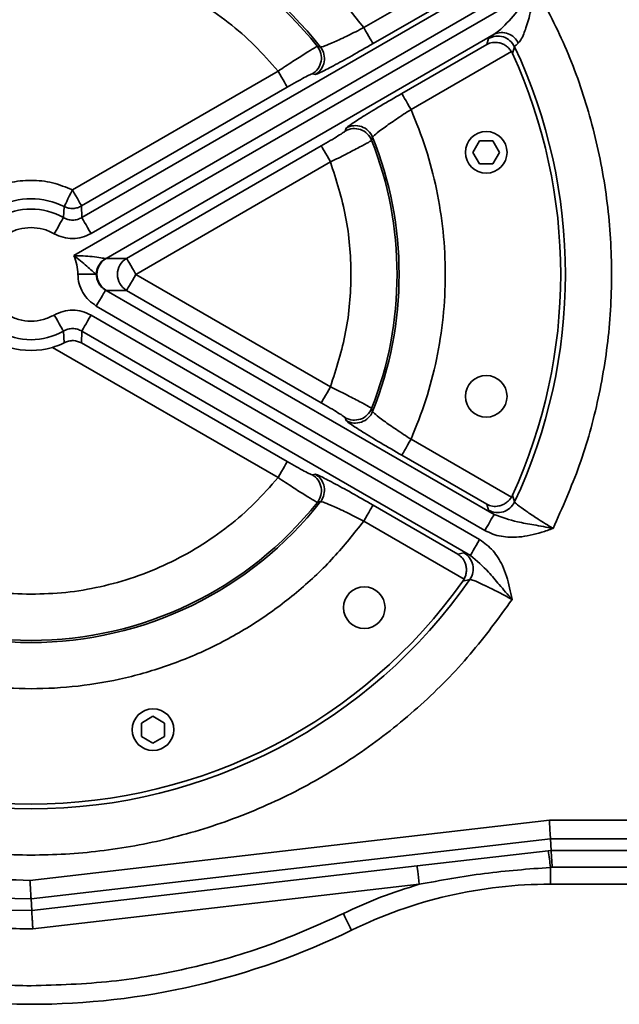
# Model space of a CAD drawing. Header units: millimetres. Extents: x 5 to 517, y 5 to 292.
# Tile 82 of 98: x 201 to 207, y 233 to 244. Entities that reach past the tile are written whole.
import ezdxf

# ---------------------------------------------------------------- set-up
doc = ezdxf.new("R2010")
doc.units = ezdxf.units.MM

msp = doc.modelspace()

# ---------------------------------------------------------------- linework, layer by layer
at = {"color": 7, "linetype": 'Continuous', "lineweight": 35}
for p, q in [((205.5718, 244.6695), (204.4859, 244.0425)), ((206.3539, 244.4651), (201.3492, 241.5756)), ((205.6395, 244.4147), (201.4345, 241.987)), ((205.5051, 244.4002), (204.5858, 243.8694)), ((201.5344, 241.8139), (205.7394, 244.2416)), ((201.6979, 241.5461), (205.8962, 243.97)), ((204.8972, 243.3302), (205.8165, 243.8609)), ((205.8165, 243.8609), (205.8363, 243.9238)), ((203.9837, 243.8397), (204.0179, 243.8322)), ((206.083, 243.784), (204.9971, 243.1571)), ((206.0951, 243.7616), (206.083, 243.784)), ((206.0951, 243.7616), (206.1171, 243.8358)), ((201.3322, 242.2863), (203.5581, 243.5714)), ((203.9606, 243.5357), (203.9273, 243.5421)), ((203.658, 243.3983), (201.4322, 242.1132)), ((204.2844, 242.9235), (204.2955, 242.9556)), ((204.581, 242.8569), (204.5703, 242.8236)), ((205.6664, 242.693), (205.7386, 242.818)), ((205.7386, 242.818), (205.8829, 242.818)), ((205.8829, 242.818), (205.9551, 242.693)), ((201.9188, 241.5461), (204.0252, 242.7622)), ((205.7386, 242.568), (205.6664, 242.693)), ((205.9551, 242.693), (205.8829, 242.568)), ((204.1252, 242.5891), (202.0188, 241.373)), ((205.8829, 242.568), (205.7386, 242.568)), ((201.2353, 241.9865), (201.2442, 242.1068)), ((201.4322, 242.1132), (201.4345, 241.987)), ((201.6979, 241.5461), (201.9188, 241.5461)), ((201.5908, 241.3732), (201.5847, 241.376)), ((202.0188, 241.373), (204.1252, 240.1569)), ((201.6979, 241.1999), (201.6901, 241.2018)), ((205.8962, 238.776), (201.6979, 241.1999)), ((201.9188, 241.1999), (201.6979, 241.1999)), ((204.0252, 239.9838), (201.9188, 241.1999)), ((201.5913, 241.0306), (205.7963, 238.6029)), ((205.7394, 238.5044), (201.5344, 240.9321)), ((201.2446, 240.633), (201.2353, 240.7595)), ((201.4345, 240.759), (201.4322, 240.6328)), ((201.4345, 240.759), (205.6395, 238.3313)), ((203.5581, 239.1746), (201.1187, 240.583)), ((201.4322, 240.6328), (203.658, 239.3477)), ((204.5703, 239.9224), (204.581, 239.8891)), ((204.2955, 239.7904), (204.2844, 239.8225)), ((206.083, 238.962), (204.9971, 239.5889)), ((205.8165, 238.8851), (204.8972, 239.4158)), ((203.9273, 239.2039), (203.9606, 239.2103)), ((206.083, 238.962), (206.0951, 238.9844)), ((206.1171, 238.9102), (206.0951, 238.9844)), ((204.0179, 238.9138), (203.9837, 238.9063)), ((204.5858, 238.8766), (205.5051, 238.3458)), ((205.8363, 238.8222), (205.8165, 238.8851)), ((205.5718, 238.0765), (204.4859, 238.7035)), ((205.5051, 238.3458), (205.5695, 238.36)), ((205.5584, 238.0549), (205.5718, 238.0765)), ((205.5584, 238.0549), (205.6337, 238.0729)), ((202.0795, 236.5189), (202.2045, 236.5911)), ((202.0795, 236.3746), (202.0795, 236.5189)), ((202.2045, 236.5911), (202.3295, 236.5189)), ((202.3295, 236.5189), (202.3295, 236.3746)), ((202.2045, 236.3024), (202.0795, 236.3746)), ((202.3295, 236.3746), (202.2045, 236.3024)), ((206.4939, 235.4661), (200.8735, 234.8161)), ((210.1202, 235.4661), (206.4939, 235.4661)), ((200.885, 234.6163), (206.5054, 235.2663)), ((232.9012, 235.2663), (206.5054, 235.2663)), ((206.5054, 235.2663), (206.5127, 235.14)), ((205.0619, 234.9723), (206.4821, 235.1365)), ((206.4821, 235.1365), (206.5127, 235.14)), ((206.5127, 235.14), (206.5127, 235.14)), ((200.8923, 234.4901), (205.0619, 234.9723)), ((206.5244, 234.9577), (206.5051, 234.9566)), ((206.5051, 234.7755), (206.5051, 234.9566)), ((205.0849, 234.7737), (200.904, 234.2902)), ((200.885, 234.6163), (200.8846, 234.623)), ((200.885, 234.6163), (200.8923, 234.4901)), ((200.904, 234.2902), (200.8846, 234.2902))]:
    msp.add_line(p, q, dxfattribs=at)
at = {"color": 7, "linetype": 'Continuous', "lineweight": 35, "flags": 128}
for points in [[(204.4859, 244.0425), (204.505, 244.0095), (204.5233, 243.9777), (204.5403, 243.9482), (204.5553, 243.9222), (204.5678, 243.9007), (204.5772, 243.8843), (204.5833, 243.8738), (204.5858, 243.8694)], [(203.5581, 243.5714), (203.5771, 243.5383), (203.5955, 243.5065), (203.6125, 243.477), (203.6275, 243.4511), (203.64, 243.4295), (203.6494, 243.4132), (203.6555, 243.4026), (203.658, 243.3983)], [(204.9971, 243.1571), (204.978, 243.1901), (204.9596, 243.2219), (204.9426, 243.2514), (204.9276, 243.2774), (204.9152, 243.2989), (204.9057, 243.3153), (204.8997, 243.3258), (204.8972, 243.3302)], [(204.1252, 242.5891), (204.1061, 242.6222), (204.0877, 242.654), (204.0707, 242.6835), (204.0557, 242.7094), (204.0433, 242.731), (204.0338, 242.7474), (204.0277, 242.7579), (204.0252, 242.7622)], [(201.2442, 242.1068), (201.2464, 242.1113), (201.2518, 242.1222), (201.2601, 242.1392), (201.2711, 242.1615), (201.2843, 242.1885), (201.2992, 242.219), (201.3154, 242.252), (201.3322, 242.2863)], [(201.3322, 242.2863), (201.3513, 242.2532), (201.3697, 242.2214), (201.3867, 242.192), (201.4017, 242.166), (201.4141, 242.1444), (201.4236, 242.1281), (201.4297, 242.1175), (201.4322, 242.1132)], [(201.2353, 241.9865), (201.2329, 241.9822), (201.2268, 241.9716), (201.2175, 241.9552), (201.2051, 241.9336), (201.1902, 241.9076), (201.1733, 241.8781), (201.1551, 241.8462), (201.1361, 241.813)], [(201.5344, 241.8139), (201.5153, 241.8469), (201.497, 241.8787), (201.48, 241.9082), (201.465, 241.9342), (201.4525, 241.9557), (201.4431, 241.9721), (201.437, 241.9826), (201.4345, 241.987)], [(202.0188, 241.373), (201.9997, 241.4061), (201.9813, 241.4379), (201.9643, 241.4673), (201.9493, 241.4933), (201.9369, 241.5149), (201.9274, 241.5312), (201.9213, 241.5418), (201.9188, 241.5461)], [(201.5847, 241.376), (201.5737, 241.3759), (201.5579, 241.3758), (201.5376, 241.3758), (201.5133, 241.3757), (201.4858, 241.3755), (201.4558, 241.3754), (201.4241, 241.3753), (201.3914, 241.3751)], [(201.9188, 241.1999), (201.9213, 241.2042), (201.9274, 241.2148), (201.9369, 241.2311), (201.9493, 241.2527), (201.9643, 241.2787), (201.9813, 241.3081), (201.9997, 241.3399), (202.0188, 241.373)], [(201.6901, 241.2018), (201.6859, 241.1945), (201.6787, 241.182), (201.6688, 241.1648), (201.6564, 241.1434), (201.642, 241.1184), (201.626, 241.0907), (201.6089, 241.0612), (201.5913, 241.0306)], [(201.2353, 240.7595), (201.2329, 240.7638), (201.2268, 240.7744), (201.2175, 240.7908), (201.2051, 240.8124), (201.1902, 240.8384), (201.1733, 240.8679), (201.1551, 240.8999), (201.1361, 240.933)], [(201.4345, 240.759), (201.437, 240.7634), (201.4431, 240.7739), (201.4525, 240.7903), (201.465, 240.8118), (201.48, 240.8378), (201.497, 240.8673), (201.5153, 240.8991), (201.5344, 240.9321)], [(204.0252, 239.9838), (204.0277, 239.9881), (204.0338, 239.9986), (204.0433, 240.015), (204.0557, 240.0366), (204.0707, 240.0625), (204.0877, 240.092), (204.1061, 240.1238), (204.1252, 240.1569)], [(204.9971, 239.5889), (204.978, 239.5559), (204.9596, 239.5241), (204.9426, 239.4946), (204.9276, 239.4686), (204.9152, 239.4471), (204.9057, 239.4307), (204.8997, 239.4202), (204.8972, 239.4158)], [(203.658, 239.3477), (203.6555, 239.3434), (203.6494, 239.3328), (203.64, 239.3165), (203.6275, 239.2949), (203.6125, 239.2689), (203.5955, 239.2395), (203.5771, 239.2077), (203.5581, 239.1746)], [(204.4859, 238.7035), (204.505, 238.7365), (204.5233, 238.7683), (204.5403, 238.7978), (204.5553, 238.8238), (204.5678, 238.8453), (204.5772, 238.8617), (204.5833, 238.8722), (204.5858, 238.8766)], [(205.8962, 238.776), (205.8937, 238.7716), (205.8876, 238.7611), (205.8782, 238.7448), (205.8658, 238.7232), (205.8508, 238.6972), (205.8337, 238.6678), (205.8154, 238.6359), (205.7963, 238.6029)], [(205.6395, 238.3313), (205.642, 238.3356), (205.6481, 238.3462), (205.6575, 238.3625), (205.67, 238.3841), (205.685, 238.4101), (205.702, 238.4395), (205.7203, 238.4713), (205.7394, 238.5044)], [(206.4939, 235.4661), (206.4961, 235.428), (206.4982, 235.3912), (206.5002, 235.3572), (206.5019, 235.3272), (206.5034, 235.3023), (206.5045, 235.2834), (206.5052, 235.2713), (206.5054, 235.2663)], [(205.0619, 234.9723), (205.0625, 234.9673), (205.0639, 234.9552), (205.0661, 234.9365), (205.0689, 234.9117), (205.0724, 234.8819), (205.0763, 234.8482), (205.0805, 234.8116), (205.0849, 234.7737)], [(204.3524, 234.2776), (204.3512, 234.2799), (204.3466, 234.2894), (204.3387, 234.3056), (204.3278, 234.3279), (204.3144, 234.3554), (204.2989, 234.3869), (204.2821, 234.4213), (204.2646, 234.4571)]]:
    msp.add_lwpolyline(points, dxfattribs=at)
at = {"color": 7, "linetype": 'Continuous', "lineweight": 35}
for centre in [(205.8108, 242.693), (205.8108, 240.053), (204.4908, 237.7668), (202.2045, 236.4468)]:
    msp.add_circle(centre, 0.225, dxfattribs=at)
for centre, radius, start, end in [((200.8846, 241.373), 7.8977, 63.95344, 270), ((200.8846, 241.373), 6.8829, 89.93591, 270.06409), ((200.8846, 241.373), 6.7567, 90, 270), ((200.8846, 241.373), 3.9831, 38.12688, 141.87312), ((200.8846, 241.373), 3.961, 38.51648, 141.48352), ((205.9795, 243.7933), 0.1954, 24.23423, 115.24542), ((205.9361, 243.7503), 0.2002, 25.29442, 119.90947), ((203.8269, 243.7153), 0.2002, 300.09721, 38.41912), ((203.8602, 243.7089), 0.2002, 300.09809, 38.02967), ((200.8846, 241.373), 5.7319, 335.37258, 24.62742), ((200.8846, 241.373), 5.7831, 334.79519, 25.20481), ((204.3842, 242.75), 0.2002, 21.58203, 119.90142), ((204.3953, 242.782), 0.2002, 21.97102, 119.90242), ((200.8846, 241.373), 3.961, 338.51648, 21.48352), ((200.8846, 241.373), 3.9831, 338.12688, 21.87312), ((200.8846, 241.373), 0.8172, 63.88781, 116.11219), ((200.8846, 241.373), 0.7067, 60.24179, 119.75821), ((201.7985, 241.373), 0.2002, 120.1698, 239.8302), ((202.0195, 241.373), 0.2002, 120.1698, 239.8302), ((200.8846, 241.373), 0.7067, 240.24179, 299.75821), ((200.8846, 241.373), 0.824, 253.4927, 286.5073), ((204.3842, 239.996), 0.2002, 240.09739, 338.41917), ((204.3953, 239.964), 0.2002, 240.09986, 338.02885), ((203.8269, 239.0307), 0.2002, 321.58196, 59.9013), ((203.8602, 239.0371), 0.2002, 321.96965, 59.9028), ((200.8846, 241.373), 3.9831, 218.12688, 321.87312), ((200.8846, 241.373), 3.961, 218.51648, 321.48352), ((205.9361, 238.9957), 0.2002, 240.08907, 334.70483), ((205.4691, 238.1868), 0.2002, 325.29381, 59.91058), ((200.8846, 241.373), 5.7831, 214.79519, 325.20481), ((200.8846, 241.373), 5.7319, 215.37258, 324.62742), ((202.1236, 234.4885), 4.4064, 6.09883, 8.45635), ((206.5051, 229.873), 4.9023, 90, 116.04656), ((200.8846, 241.373), 7.8977, 270, 296.04656)]:
    msp.add_arc(centre, radius, start, end, dxfattribs=at)
for points, knots in [([(200.8846, 233.6753), (200.6498, 233.6815), (200.1803, 233.6939), (199.471, 233.7956), (198.7572, 233.9624), (198.0416, 234.206), (197.3394, 234.5255), (196.6626, 234.9204), (196.023, 235.3872), (195.4318, 235.9202), (194.8987, 236.5115), (194.4319, 237.1511), (194.0371, 237.8279), (193.7175, 238.53), (193.4741, 239.2456), (193.3064, 239.9595), (193.2083, 240.6687), (193.1762, 241.373), (193.2083, 242.0773), (193.3064, 242.7865), (193.4741, 243.5004), (193.7175, 244.216), (194.0371, 244.9181), (194.4319, 245.5949), (194.8987, 246.2345), (195.4318, 246.8258), (196.023, 247.3588), (196.6626, 247.8256), (197.3394, 248.2205), (198.0416, 248.54), (198.7572, 248.7836), (199.471, 248.9504), (200.1803, 249.0521), (200.6498, 249.0645), (200.8846, 249.0707)], [0, 0, 0, 0, 0.0291248, 0.0582484, 0.0887341, 0.1199937, 0.1519014, 0.1843126, 0.2170688, 0.2499998, 0.2829312, 0.3156873, 0.3480986, 0.380006, 0.4112656, 0.4417513, 0.4708769, 0.5, 0.5291253, 0.5582485, 0.5887343, 0.6199939, 0.6519014, 0.6843128, 0.7170687, 0.7500001, 0.7829313, 0.8156874, 0.8480986, 0.8800063, 0.9112659, 0.9417516, 0.9708764, 1, 1, 1, 1]), ([(200.8846, 234.2902), (200.6686, 234.2959), (200.2365, 234.3072), (199.5811, 234.4013), (198.9243, 234.5549), (198.2661, 234.7797), (197.6226, 235.0724), (196.9999, 235.4358), (196.4113, 235.8653), (195.8673, 236.3557), (195.3768, 236.8998), (194.9473, 237.4883), (194.584, 238.111), (194.2912, 238.7545), (194.0667, 239.4127), (193.9121, 240.0695), (193.8214, 240.725), (193.7919, 241.373), (193.8214, 242.021), (193.9121, 242.6764), (194.0667, 243.3333), (194.2912, 243.9915), (194.584, 244.635), (194.9473, 245.2577), (195.3768, 245.8462), (195.8673, 246.3903), (196.4113, 246.8807), (196.9999, 247.3102), (197.6226, 247.6736), (198.2661, 247.9663), (198.9243, 248.1911), (199.5811, 248.3447), (200.2365, 248.4388), (200.6685, 248.4501), (200.8846, 248.4558)], [0, 0, 0, 0, 0.0291236, 0.0582483, 0.08912, 0.1199941, 0.1519014, 0.1843127, 0.2170687, 0.2500001, 0.2829312, 0.3156872, 0.3480985, 0.3800059, 0.4108775, 0.4417514, 0.4708745, 0.5, 0.5291231, 0.5582486, 0.5891202, 0.6199941, 0.6519015, 0.6843129, 0.7170689, 0.75, 0.7829312, 0.8156873, 0.8480987, 0.8800059, 0.9108778, 0.9417517, 0.9708753, 1, 1, 1, 1]), ([(200.8735, 234.8161), (200.6737, 234.8217), (200.2742, 234.8329), (199.6682, 234.9208), (199.0609, 235.0638), (198.4525, 235.2725), (197.8578, 235.5439), (197.2824, 235.8806), (196.7386, 236.2783), (196.236, 236.7323), (195.7829, 237.2356), (195.3861, 237.7801), (195.0504, 238.3561), (194.7799, 238.9512), (194.5725, 239.56), (194.4297, 240.1674), (194.3459, 240.7736), (194.3186, 241.373), (194.3459, 241.9723), (194.4297, 242.5785), (194.5725, 243.186), (194.7799, 243.7948), (195.0504, 244.3899), (195.3861, 244.9659), (195.7829, 245.5104), (196.236, 246.0137), (196.7386, 246.4677), (197.2824, 246.8654), (197.8578, 247.2021), (198.4525, 247.4735), (199.0609, 247.6822), (199.6681, 247.8251), (200.2742, 247.9131), (200.6737, 247.9243), (200.8735, 247.9299)], [0, 0, 0, 0, 0.02912833, 0.05825767, 0.08913025, 0.12000533, 0.15191137, 0.18432006, 0.21707275, 0.25000017, 0.28292758, 0.31567999, 0.34808864, 0.37999481, 0.41086739, 0.44174233, 0.47086986, 0.49999996, 0.52912745, 0.5582576, 0.58913008, 0.62000514, 0.6519113, 0.68431995, 0.71707248, 0.74999989, 0.78292731, 0.81567983, 0.84808859, 0.8799947, 0.91086729, 0.9417423, 0.97087052, 1, 1, 1, 1]), ([(200.8846, 245.8558), (200.7145, 245.8502), (200.3708, 245.8389), (199.8578, 245.7465), (199.3519, 245.597), (198.8638, 245.3863), (198.4039, 245.1197), (197.9825, 244.8022), (197.6028, 244.4452), (197.389, 244.1758), (197.2833, 244.0425)], [0, 0, 0, 0, 0.1220179, 0.2465571, 0.3728354, 0.4999992, 0.6271647, 0.7534429, 0.8779814, 1, 1, 1, 1]), ([(204.4859, 244.0425), (204.3801, 244.1758), (204.1663, 244.4452), (203.7866, 244.8022), (203.3652, 245.1197), (202.9053, 245.3863), (202.4173, 245.597), (201.9113, 245.7465), (201.3983, 245.8389), (201.0547, 245.8502), (200.8846, 245.8558)], [0, 0, 0, 0, 0.1220184, 0.2465568, 0.3728348, 0.5000001, 0.6271651, 0.7534418, 0.8779808, 1, 1, 1, 1]), ([(203.5581, 243.5714), (203.4752, 243.666), (203.3094, 243.8552), (203.021, 244.1045), (202.7065, 244.3247), (202.366, 244.5091), (202.0073, 244.6549), (201.6375, 244.7585), (201.2617, 244.8207), (200.8846, 244.8411), (200.5074, 244.8207), (200.1316, 244.7585), (199.7618, 244.6549), (199.4032, 244.5091), (199.0626, 244.3247), (198.7482, 244.1045), (198.4597, 243.8552), (198.2939, 243.666), (198.2111, 243.5714)], [0, 0, 0, 0, 0.0617283, 0.1234614, 0.1867267, 0.2499996, 0.3132648, 0.3765387, 0.4382649, 0.5000005, 0.5617262, 0.6234612, 0.6867259, 0.7500003, 0.8132651, 0.8765386, 0.9382672, 1, 1, 1, 1]), ([(205.8962, 243.97), (205.9127, 243.9821), (205.9865, 244.0362), (206.1043, 244.169), (206.2146, 244.2973), (206.2911, 244.3887), (206.3291, 244.4349), (206.3539, 244.4651)], [0, 0, 0, 0, 0.1114835, 0.4991498, 0.7492489, 0.8361677, 1, 1, 1, 1]), ([(206.3539, 244.4651), (206.3437, 244.423), (206.3243, 244.3427), (206.2953, 244.2287), (206.2679, 244.1282), (206.2419, 244.0435), (206.2156, 243.9695), (206.1885, 243.9073), (206.1673, 243.8841), (206.1577, 243.8735)], [0, 0, 0, 0, 0.1810009, 0.3460924, 0.4996627, 0.6354596, 0.7495286, 0.8859501, 1, 1, 1, 1]), ([(206.5337, 238.6232), (206.6341, 238.8487), (206.8372, 239.3049), (207.038, 240.0352), (207.1568, 240.7934), (207.1802, 241.5668), (207.1093, 242.3372), (206.9441, 243.0867), (206.6988, 243.8033), (206.468, 244.2461), (206.3539, 244.4651)], [0, 0, 0, 0, 0.121793, 0.2462935, 0.3726677, 0.5000001, 0.6273323, 0.7537067, 0.8782076, 1, 1, 1, 1]), ([(204.0179, 243.8322), (204.0288, 243.8339), (204.0505, 243.8373), (204.1624, 243.8842), (204.3127, 243.9542), (204.4281, 244.0131), (204.4859, 244.0425)], [0, 0, 0, 0, 0.2503921, 0.5001126, 0.7499917, 1, 1, 1, 1]), ([(205.8363, 243.9238), (205.8395, 243.9276), (205.8459, 243.9354), (205.8795, 243.9585), (205.8962, 243.97)], [0, 0, 0, 0, 0.5014122, 1, 1, 1, 1]), ([(204.5858, 243.8694), (204.5075, 243.8247), (204.351, 243.7351), (204.1492, 243.6248), (204.0014, 243.5484), (203.9742, 243.54), (203.9606, 243.5357)], [0, 0, 0, 0, 0.2499974, 0.4998478, 0.7495618, 1, 1, 1, 1]), ([(205.8165, 243.8609), (205.8365, 243.8691), (205.8764, 243.8855), (205.9365, 243.8834), (205.9853, 243.8684), (206.0221, 243.8487), (206.0562, 243.8214), (206.0743, 243.7962), (206.083, 243.784)], [0, 0, 0, 0, 0.2504264, 0.499367, 0.6319428, 0.7497523, 0.8790573, 1, 1, 1, 1]), ([(206.1577, 243.8735), (206.1457, 243.864), (206.1227, 243.8457), (206.1189, 243.839), (206.1171, 243.8358)], [0, 0, 0, 0, 0.52153558, 1, 1, 1, 1]), ([(203.5581, 243.5714), (203.6116, 243.6069), (203.7187, 243.6779), (203.8583, 243.7668), (203.958, 243.828), (203.9753, 243.8358), (203.9837, 243.8397)], [0, 0, 0, 0, 0.2499909, 0.4998223, 0.7576229, 1, 1, 1, 1]), ([(203.9273, 243.5421), (203.9214, 243.5402), (203.9097, 243.5366), (203.8459, 243.5036), (203.7589, 243.456), (203.6916, 243.4175), (203.658, 243.3983)], [0, 0, 0, 0, 0.25042182, 0.50013361, 0.74998035, 1, 1, 1, 1]), ([(204.2955, 242.9556), (204.306, 242.9652), (204.327, 242.9846), (204.4669, 243.0743), (204.6634, 243.194), (204.8192, 243.2848), (204.8972, 243.3302)], [0, 0, 0, 0, 0.2504383, 0.500153, 0.7500055, 1, 1, 1, 1]), ([(204.9971, 243.1571), (204.9427, 243.1218), (204.834, 243.0512), (204.6982, 242.9561), (204.6017, 242.8826), (204.5879, 242.8655), (204.581, 242.8569)], [0, 0, 0, 0, 0.2500084, 0.4998905, 0.7496106, 1, 1, 1, 1]), ([(204.9971, 239.5889), (205.0533, 239.7295), (205.1656, 240.0106), (205.2796, 240.4542), (205.3517, 240.9094), (205.3753, 241.373), (205.3517, 241.8366), (205.2796, 242.2917), (205.1656, 242.7354), (205.0533, 243.0165), (204.9971, 243.1571)], [0, 0, 0, 0, 0.1236752, 0.2473561, 0.373671, 0.4999996, 0.6263136, 0.7526424, 0.8763182, 1, 1, 1, 1]), ([(204.0252, 242.7622), (204.0587, 242.7817), (204.1257, 242.8207), (204.2104, 242.8723), (204.2708, 242.911), (204.2799, 242.9194), (204.2844, 242.9235)], [0, 0, 0, 0, 0.2500139, 0.4998665, 0.7495774, 1, 1, 1, 1]), ([(204.5703, 242.8236), (204.5628, 242.8183), (204.5473, 242.8072), (204.4445, 242.7514), (204.2977, 242.675), (204.1827, 242.6178), (204.1252, 242.5891)], [0, 0, 0, 0, 0.2423804, 0.5001778, 0.7500097, 1, 1, 1, 1]), ([(204.1252, 240.1569), (204.1875, 240.353), (204.3133, 240.7483), (204.3623, 241.373), (204.3133, 241.9977), (204.1875, 242.393), (204.1252, 242.5891)], [0, 0, 0, 0, 0.2479748, 0.5, 0.7520252, 1, 1, 1, 1]), ([(200.4369, 242.2863), (200.5076, 242.3154), (200.6508, 242.3745), (200.8846, 242.398), (201.1183, 242.3745), (201.2615, 242.3154), (201.3322, 242.2863)], [0, 0, 0, 0, 0.2467277, 0.4999968, 0.7532723, 1, 1, 1, 1]), ([(201.2442, 242.1068), (201.2594, 242.1007), (201.2897, 242.0884), (201.3391, 242.0848), (201.388, 242.0917), (201.4174, 242.106), (201.4322, 242.1132)], [0, 0, 0, 0, 0.2499938, 0.500015, 0.7499953, 1, 1, 1, 1]), ([(201.4345, 241.987), (201.4188, 241.9794), (201.3874, 241.9643), (201.335, 241.9581), (201.2826, 241.964), (201.2511, 241.979), (201.2353, 241.9865)], [0, 0, 0, 0, 0.2496983, 0.4998439, 0.7500427, 1, 1, 1, 1]), ([(200.633, 241.813), (200.6727, 241.8324), (200.7522, 241.8711), (200.8404, 241.8769), (200.8846, 241.8799)], [0, 0, 0, 0, 0.5000162, 1, 1, 1, 1]), ([(200.8846, 241.8799), (200.9287, 241.8769), (201.0169, 241.8711), (201.0964, 241.8324), (201.1361, 241.813)], [0, 0, 0, 0, 0.4999951, 1, 1, 1, 1]), ([(201.1361, 241.813), (201.1676, 241.798), (201.2306, 241.7681), (201.3355, 241.7563), (201.4403, 241.7685), (201.5031, 241.7988), (201.5344, 241.8139)], [0, 0, 0, 0, 0.2499644, 0.500209, 0.7503593, 1, 1, 1, 1]), ([(201.3492, 241.5756), (201.3613, 241.5433), (201.3856, 241.4786), (201.3895, 241.4096), (201.3914, 241.3751)], [0, 0, 0, 0, 0.4999923, 1, 1, 1, 1]), ([(201.3492, 241.5756), (201.4166, 241.5736), (201.5213, 241.5706), (201.6266, 241.554), (201.6705, 241.5463), (201.6812, 241.5442), (201.6863, 241.5432)], [0, 0, 0, 0, 0.4998732, 0.7759048, 0.8929236, 1, 1, 1, 1]), ([(201.5847, 241.376), (201.5801, 241.3801), (201.5707, 241.3886), (201.5392, 241.4167), (201.4688, 241.4794), (201.397, 241.5371), (201.3492, 241.5756)], [0, 0, 0, 0, 0.123519, 0.2511086, 0.5009956, 1, 1, 1, 1]), ([(201.6863, 241.5432), (201.6727, 241.5332), (201.6456, 241.5132), (201.6159, 241.4714), (201.5955, 241.4242), (201.5924, 241.3902), (201.5908, 241.3732)], [0, 0, 0, 0, 0.2513361, 0.5010205, 0.7510055, 1, 1, 1, 1]), ([(201.6863, 241.5432), (201.6892, 241.544), (201.6947, 241.5453), (201.6969, 241.5458), (201.6979, 241.5461)], [0, 0, 0, 0, 0.5219742, 1, 1, 1, 1]), ([(201.3914, 241.3751), (201.3942, 241.3404), (201.3997, 241.2708), (201.442, 241.1741), (201.5049, 241.0895), (201.5625, 241.0502), (201.5913, 241.0306)], [0, 0, 0, 0, 0.249976, 0.5002116, 0.7503691, 1, 1, 1, 1]), ([(201.6901, 241.2018), (201.673, 241.2142), (201.645, 241.2345), (201.6146, 241.2781), (201.5953, 241.3226), (201.5923, 241.3572), (201.5908, 241.3732)], [0, 0, 0, 0, 0.3060041, 0.499813, 0.7677271, 1, 1, 1, 1]), ([(201.5344, 240.9321), (201.503, 240.9473), (201.4402, 240.9775), (201.3353, 240.9897), (201.2305, 240.9779), (201.1676, 240.9479), (201.1361, 240.933)], [0, 0, 0, 0, 0.2499688, 0.5002179, 0.7503562, 1, 1, 1, 1]), ([(201.1361, 240.933), (201.0971, 240.9143), (201.0177, 240.8764), (200.8846, 240.8609), (200.7515, 240.8764), (200.672, 240.9143), (200.633, 240.933)], [0, 0, 0, 0, 0.24574, 0.5000056, 0.75426, 1, 1, 1, 1]), ([(201.2353, 240.7595), (201.2511, 240.767), (201.2825, 240.782), (201.3349, 240.7879), (201.3874, 240.7818), (201.4188, 240.7666), (201.4345, 240.759)], [0, 0, 0, 0, 0.249688, 0.4998144, 0.7500395, 1, 1, 1, 1]), ([(201.4322, 240.6328), (201.4039, 240.6434), (201.3603, 240.6598), (201.2938, 240.6535), (201.26, 240.6394), (201.2446, 240.633)], [0, 0, 0, 0, 0.499446, 0.7716225, 1, 1, 1, 1]), ([(201.1187, 240.583), (201.1512, 240.5939), (201.1961, 240.609), (201.2341, 240.6278), (201.2446, 240.633)], [0, 0, 0, 0, 0.7251582, 1, 1, 1, 1]), ([(204.1252, 240.1569), (204.1827, 240.1282), (204.2977, 240.071), (204.4445, 239.9946), (204.5473, 239.9388), (204.5628, 239.9277), (204.5703, 239.9224)], [0, 0, 0, 0, 0.2499905, 0.4998225, 0.7576217, 1, 1, 1, 1]), ([(204.2844, 239.8225), (204.2799, 239.8266), (204.2708, 239.835), (204.2104, 239.8737), (204.1257, 239.9253), (204.0587, 239.9643), (204.0252, 239.9838)], [0, 0, 0, 0, 0.2504208, 0.5001288, 0.7499806, 1, 1, 1, 1]), ([(204.581, 239.8891), (204.5879, 239.8805), (204.6017, 239.8634), (204.6982, 239.7899), (204.834, 239.6948), (204.9427, 239.6242), (204.9971, 239.5889)], [0, 0, 0, 0, 0.2503912, 0.50010885, 0.74999329, 1, 1, 1, 1]), ([(204.8972, 239.4158), (204.8192, 239.4612), (204.6634, 239.552), (204.4669, 239.6717), (204.327, 239.7614), (204.306, 239.7808), (204.2955, 239.7904)], [0, 0, 0, 0, 0.2499935, 0.4998463, 0.7495621, 1, 1, 1, 1]), ([(203.658, 239.3477), (203.6916, 239.3285), (203.7589, 239.29), (203.8459, 239.2424), (203.9097, 239.2094), (203.9214, 239.2058), (203.9273, 239.2039)], [0, 0, 0, 0, 0.2500198, 0.4998667, 0.7495786, 1, 1, 1, 1]), ([(198.2111, 239.1746), (198.2939, 239.08), (198.4597, 238.8908), (198.7482, 238.6415), (199.0626, 238.4213), (199.4031, 238.2369), (199.7618, 238.091), (200.1316, 237.988), (200.5074, 237.9235), (200.7588, 237.9156), (200.8846, 237.9117)], [0, 0, 0, 0, 0.1234574, 0.2469229, 0.3734542, 0.5000001, 0.6265305, 0.7530784, 0.8765347, 1, 1, 1, 1]), ([(200.8846, 237.9117), (201.0103, 237.9156), (201.2617, 237.9235), (201.6375, 237.988), (202.0073, 238.091), (202.366, 238.2369), (202.7065, 238.4213), (203.0209, 238.6415), (203.3094, 238.8908), (203.4752, 239.08), (203.5581, 239.1746)], [0, 0, 0, 0, 0.1234573, 0.246923, 0.3734522, 0.5000009, 0.6265308, 0.7530775, 0.8765345, 1, 1, 1, 1]), ([(203.9837, 238.9063), (203.9753, 238.9102), (203.9579, 238.918), (203.8583, 238.9792), (203.7187, 239.0681), (203.6116, 239.1391), (203.5581, 239.1746)], [0, 0, 0, 0, 0.2423815, 0.5001769, 0.7500068, 1, 1, 1, 1]), ([(203.9606, 239.2103), (203.9742, 239.206), (204.0014, 239.1976), (204.1492, 239.1212), (204.351, 239.0109), (204.5075, 238.9214), (204.5858, 238.8766)], [0, 0, 0, 0, 0.2504381, 0.5001539, 0.7500036, 1, 1, 1, 1]), ([(205.8165, 238.8851), (205.8365, 238.8769), (205.8764, 238.8605), (205.9365, 238.8626), (205.9853, 238.8776), (206.0221, 238.8973), (206.0562, 238.9246), (206.0743, 238.9498), (206.083, 238.962)], [0, 0, 0, 0, 0.2504196, 0.4993514, 0.6319619, 0.7497468, 0.8790632, 1, 1, 1, 1]), ([(204.4859, 238.7035), (204.4281, 238.7329), (204.3127, 238.7918), (204.1624, 238.8618), (204.0505, 238.9087), (204.0288, 238.9121), (204.0179, 238.9138)], [0, 0, 0, 0, 0.2500087, 0.4998868, 0.7496076, 1, 1, 1, 1]), ([(206.1171, 238.9102), (206.1237, 238.9022), (206.137, 238.8863), (206.2072, 238.8356), (206.2857, 238.7816), (206.379, 238.7197), (206.479, 238.6573), (206.5337, 238.6232)], [0, 0, 0, 0, 0.24979142, 0.49944848, 0.54227532, 0.7496591, 1, 1, 1, 1]), ([(205.8962, 238.776), (205.8794, 238.7876), (205.8458, 238.8107), (205.8395, 238.8184), (205.8363, 238.8222)], [0, 0, 0, 0, 0.5014122, 1, 1, 1, 1]), ([(206.5337, 238.6232), (206.4637, 238.6372), (206.3319, 238.6637), (206.1179, 238.696), (205.9796, 238.7459), (205.8962, 238.776)], [0, 0, 0, 0, 0.3103885, 0.5843037, 1, 1, 1, 1]), ([(197.2833, 238.7035), (197.389, 238.5702), (197.6028, 238.3008), (197.9825, 237.9438), (198.4039, 237.6263), (198.8638, 237.3597), (199.3519, 237.1492), (199.8578, 236.9988), (200.3708, 236.9097), (200.8846, 236.8805), (201.3983, 236.9097), (201.9113, 236.9988), (202.4173, 237.1492), (202.9053, 237.3597), (203.3652, 237.6263), (203.7866, 237.9438), (204.1663, 238.3008), (204.3801, 238.5702), (204.4859, 238.7035)], [0, 0, 0, 0, 0.0610095, 0.1232787, 0.1864178, 0.2500002, 0.3135822, 0.3767213, 0.4389908, 0.4999997, 0.5610093, 0.6232787, 0.6864171, 0.7499998, 0.8135822, 0.8767213, 0.9389905, 1, 1, 1, 1]), ([(205.7963, 238.6029), (205.8241, 238.5887), (205.8807, 238.56), (205.9727, 238.5369), (206.068, 238.5267), (206.1726, 238.5298), (206.2881, 238.5484), (206.4112, 238.5816), (206.4928, 238.6093), (206.5337, 238.6232)], [0, 0, 0, 0, 0.1225057, 0.2493881, 0.3707055, 0.4989102, 0.6604333, 0.8301666, 1, 1, 1, 1]), ([(206.0905, 237.8556), (206.0821, 237.8979), (206.0654, 237.9825), (206.0325, 238.1056), (205.9909, 238.215), (205.9411, 238.3069), (205.8676, 238.4111), (205.7909, 238.4669), (205.7394, 238.5044)], [0, 0, 0, 0, 0.1698468, 0.3398119, 0.5015493, 0.6298129, 0.7513116, 1, 1, 1, 1]), ([(205.5718, 238.0765), (205.578, 238.0902), (205.5908, 238.1184), (205.5974, 238.1616), (205.596, 238.2033), (205.5846, 238.2531), (205.5564, 238.3062), (205.5222, 238.3326), (205.5051, 238.3458)], [0, 0, 0, 0, 0.1209507, 0.2502539, 0.3680635, 0.5006386, 0.7495757, 1, 1, 1, 1]), ([(205.5695, 238.36), (205.5744, 238.3592), (205.5842, 238.3576), (205.621, 238.3401), (205.6395, 238.3313)], [0, 0, 0, 0, 0.4985865, 1, 1, 1, 1]), ([(205.6395, 238.3313), (205.7072, 238.2741), (205.8195, 238.1793), (205.9545, 238.0102), (206.0434, 237.9092), (206.0905, 237.8556)], [0, 0, 0, 0, 0.4156979, 0.6896087, 1, 1, 1, 1]), ([(206.0905, 237.8556), (206.0336, 237.886), (205.948, 237.9316), (205.8545, 237.9786), (205.8078, 238.0014), (205.7434, 238.0322), (205.6643, 238.0676), (205.6439, 238.0711), (205.6337, 238.0729)], [0, 0, 0, 0, 0.2501887, 0.3757844, 0.4580661, 0.5008597, 0.7503608, 1, 1, 1, 1]), ([(195.6786, 237.8556), (195.8251, 237.6541), (196.1213, 237.2466), (196.6593, 236.7034), (197.2635, 236.2185), (197.9296, 235.8101), (198.6407, 235.4872), (199.3808, 235.2566), (200.132, 235.1201), (200.8846, 235.0753), (201.6371, 235.1201), (202.3883, 235.2566), (203.1284, 235.4872), (203.8396, 235.8102), (204.5056, 236.2185), (205.1099, 236.7034), (205.6478, 237.2466), (205.9441, 237.6541), (206.0905, 237.8556)], [0, 0, 0, 0, 0.06086601, 0.12311172, 0.18631181, 0.24999989, 0.31368859, 0.37688865, 0.439134, 0.49999977, 0.56086603, 0.62311138, 0.68631143, 0.7499997, 0.81368819, 0.87688828, 0.93913399, 1, 1, 1, 1]), ([(206.5127, 235.14), (207.0026, 235.1403), (207.9824, 235.1408), (209.4505, 235.1446), (210.4229, 235.1492), (210.9097, 235.1515)], [0, 0, 0, 0, 0.33301644, 0.66607693, 1, 1, 1, 1]), ([(206.5244, 234.9577), (206.5244, 234.9579), (206.5243, 234.9585), (206.5242, 234.9602), (206.5239, 234.9662), (206.5225, 234.9895), (206.5198, 235.0341), (206.5164, 235.089), (206.5136, 235.1303), (206.513, 235.1369), (206.5127, 235.14)], [0, 0, 0, 0, 0.0019542, 0.0056538, 0.0182238, 0.0648458, 0.2507484, 0.5004647, 0.7618359, 1, 1, 1, 1]), ([(206.5051, 234.9566), (206.2668, 234.9386), (205.7902, 234.9026), (205.32, 234.8167), (205.0849, 234.7737)], [0, 0, 0, 0, 0.49991202, 1, 1, 1, 1]), ([(210.9393, 234.9577), (210.4514, 234.9577), (209.4751, 234.9577), (208.0011, 234.9577), (207.0164, 234.9577), (206.5244, 234.9577)], [0, 0, 0, 0, 0.3333267, 0.6668347, 1, 1, 1, 1]), ([(200.8846, 234.623), (200.8841, 234.6303), (200.8833, 234.6455), (200.8807, 234.6895), (200.8775, 234.7472), (200.875, 234.7909), (200.8735, 234.8161)], [0, 0, 0, 0, 0.241002, 0.4995487, 0.7116323, 1, 1, 1, 1]), ([(204.2646, 234.4571), (204.3979, 234.5188), (204.6645, 234.642), (204.9448, 234.7298), (205.0849, 234.7737)], [0, 0, 0, 0, 0.5000003, 1, 1, 1, 1]), ([(210.9689, 234.7639), (210.4755, 234.7662), (209.4887, 234.7708), (207.9984, 234.7747), (207.0028, 234.7752), (206.5051, 234.7755)], [0, 0, 0, 0, 0.3333158, 0.6666826, 1, 1, 1, 1]), ([(200.904, 234.2902), (200.903, 234.3062), (200.9012, 234.3361), (200.8984, 234.3845), (200.8955, 234.4353), (200.8929, 234.4791), (200.8925, 234.4865), (200.8923, 234.4901)], [0, 0, 0, 0, 0.1567899, 0.2926874, 0.500983, 0.75792, 1, 1, 1, 1]), ([(204.2646, 234.4571), (203.9993, 234.338), (203.4669, 234.0988), (202.6224, 233.8593), (201.7586, 233.7037), (201.1753, 233.6848), (200.8846, 233.6753)], [0, 0, 0, 0, 0.2491914, 0.5000001, 0.750809, 1, 1, 1, 1])]:
    msp.add_open_spline(points, degree=3, knots=knots, dxfattribs=at)

doc.saveas('drawing.dxf')
